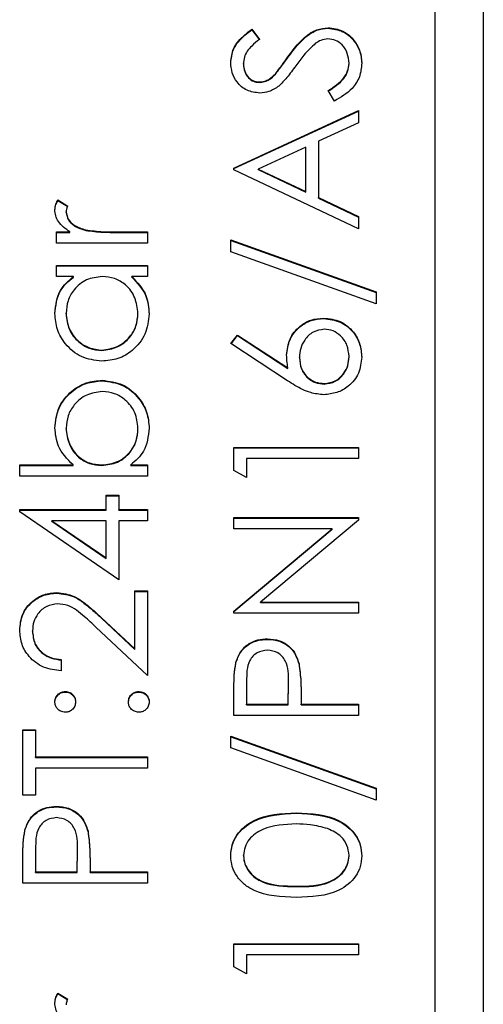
# Model space of a CAD drawing. Header units: millimetres. Extents: x 346 to 1849, y -14 to 1262.
# Tile 46 of 56: x 1674.64 to 1679.48, y 528.53 to 538.8. Entities that reach past the tile are written whole.
import ezdxf

# ---------------------------------------------------------------- set-up
doc = ezdxf.new("R2010")
doc.units = ezdxf.units.MM

msp = doc.modelspace()

# ---------------------------------------------------------------- linework, layer by layer
at = {"color": 7, "linetype": 'Continuous', "lineweight": 25}
for p, q in [((1679.475, 560.053), (1679.475, 522.499)), ((1678.975, 521.688), (1678.975, 557.64)), ((1677.062, 538.699), (1677.142, 538.593)), ((1677.062, 538.694), (1677.062, 538.699)), ((1677.062, 538.694), (1677.142, 538.588)), ((1677.857, 538.71), (1677.857, 538.715)), ((1677.437, 538.404), (1677.437, 538.41)), ((1676.975, 538.335), (1676.975, 538.34)), ((1678.075, 538.339), (1678.075, 538.345)), ((1677.14, 538.144), (1677.14, 538.149)), ((1677.308, 538.23), (1677.308, 538.235)), ((1677.924, 537.95), (1677.858, 538.059)), ((1676.875, 537.251), (1678.175, 537.85)), ((1676.875, 537.245), (1678.175, 537.845)), ((1678.175, 537.85), (1678.175, 537.723)), ((1678.175, 537.723), (1677.758, 537.531)), ((1677.758, 537.531), (1677.758, 536.943)), ((1677.625, 537.47), (1677.129, 537.241)), ((1677.625, 537.006), (1677.625, 537.47)), ((1676.875, 537.234), (1676.875, 537.251)), ((1678.175, 536.618), (1676.875, 537.234)), ((1677.129, 537.241), (1677.625, 537.006)), ((1677.129, 537.236), (1677.129, 537.241)), ((1677.129, 537.236), (1677.625, 537.001)), ((1675.041, 536.918), (1675.142, 536.854)), ((1675.041, 536.913), (1675.041, 536.918)), ((1675.041, 536.913), (1675.142, 536.849)), ((1677.625, 537.001), (1677.625, 537.006)), ((1677.758, 536.943), (1678.175, 536.745)), ((1677.758, 536.938), (1677.758, 536.943)), ((1677.758, 536.938), (1678.175, 536.74)), ((1675.125, 536.789), (1675.125, 536.794)), ((1678.175, 536.745), (1678.175, 536.618)), ((1675.33, 536.601), (1675.33, 536.606)), ((1675.025, 536.585), (1675.165, 536.585)), ((1675.025, 536.468), (1675.025, 536.585)), ((1675.025, 536.58), (1675.165, 536.58)), ((1675.165, 536.58), (1675.165, 536.585)), ((1675.656, 536.585), (1675.975, 536.585)), ((1675.656, 536.58), (1675.656, 536.585)), ((1675.656, 536.58), (1675.975, 536.58)), ((1675.975, 536.585), (1675.975, 536.468)), ((1676.842, 536.502), (1678.358, 535.959)), ((1676.842, 536.379), (1676.842, 536.502)), ((1676.842, 536.496), (1678.358, 535.953)), ((1675.975, 536.468), (1675.025, 536.468)), ((1678.358, 535.836), (1676.842, 536.379)), ((1675.025, 536.235), (1675.975, 536.235)), ((1675.025, 536.119), (1675.025, 536.235)), ((1675.025, 536.23), (1675.975, 536.23)), ((1675.975, 536.235), (1675.975, 536.119)), ((1675.201, 536.119), (1675.025, 536.119)), ((1675.201, 536.114), (1675.201, 536.119)), ((1675.975, 536.119), (1675.811, 536.119)), ((1675.811, 536.114), (1675.811, 536.119)), ((1678.358, 535.959), (1678.358, 535.836)), ((1675.125, 535.731), (1675.125, 535.737)), ((1675.875, 535.73), (1675.875, 535.735)), ((1677.81, 535.681), (1677.81, 535.686)), ((1676.842, 535.42), (1676.912, 535.509)), ((1676.845, 535.418), (1676.912, 535.504)), ((1676.912, 535.509), (1677.438, 535.166)), ((1676.912, 535.504), (1676.912, 535.509)), ((1676.912, 535.504), (1677.438, 535.161)), ((1677.435, 535.032), (1676.842, 535.42)), ((1675.499, 535.348), (1675.499, 535.353)), ((1677.558, 535.271), (1677.558, 535.276)), ((1678.075, 535.281), (1678.075, 535.287)), ((1677.438, 535.161), (1677.438, 535.166)), ((1675.502, 535.032), (1675.502, 535.037)), ((1677.817, 534.998), (1677.817, 535.004)), ((1675.125, 534.534), (1675.125, 534.539)), ((1675.875, 534.532), (1675.875, 534.537)), ((1676.875, 534.338), (1678.175, 534.338)), ((1676.875, 534.098), (1676.875, 534.338)), ((1676.875, 534.333), (1678.175, 534.333)), ((1678.175, 534.338), (1678.175, 534.221)), ((1674.642, 534.155), (1675.198, 534.155)), ((1674.642, 534.038), (1674.642, 534.155)), ((1674.642, 534.15), (1675.198, 534.15)), ((1675.198, 534.15), (1675.198, 534.155)), ((1675.498, 534.15), (1675.498, 534.155)), ((1675.799, 534.155), (1675.975, 534.155)), ((1675.799, 534.15), (1675.799, 534.155)), ((1675.799, 534.15), (1675.975, 534.15)), ((1675.975, 534.155), (1675.975, 534.038)), ((1677.008, 534.221), (1677.008, 534.022)), ((1678.175, 534.221), (1677.008, 534.221)), ((1675.975, 534.038), (1674.642, 534.038)), ((1677.008, 534.022), (1676.875, 534.098)), ((1675.542, 533.839), (1675.675, 533.839)), ((1675.542, 533.689), (1675.542, 533.839)), ((1675.542, 533.833), (1675.675, 533.833)), ((1675.675, 533.839), (1675.675, 533.689)), ((1674.642, 533.689), (1675.542, 533.689)), ((1674.642, 533.665), (1674.642, 533.689)), ((1674.642, 533.684), (1675.542, 533.684)), ((1675.675, 532.956), (1674.642, 533.665)), ((1675.542, 533.684), (1675.542, 533.689)), ((1675.675, 533.689), (1675.975, 533.689)), ((1675.675, 533.684), (1675.675, 533.689)), ((1675.675, 533.684), (1675.975, 533.684)), ((1675.975, 533.689), (1675.975, 533.572)), ((1674.977, 533.567), (1674.977, 533.572)), ((1674.977, 533.572), (1675.542, 533.185)), ((1675.542, 533.572), (1674.977, 533.572)), ((1674.977, 533.567), (1675.542, 533.18)), ((1675.542, 533.185), (1675.542, 533.572)), ((1675.675, 533.572), (1675.675, 532.956)), ((1675.975, 533.572), (1675.675, 533.572)), ((1676.875, 533.606), (1678.175, 533.606)), ((1676.875, 533.489), (1676.875, 533.606)), ((1676.875, 533.6), (1678.175, 533.6)), ((1678.175, 533.579), (1677.154, 532.723)), ((1678.175, 533.606), (1678.175, 533.579)), ((1677.898, 533.489), (1676.875, 533.489)), ((1676.875, 532.631), (1677.898, 533.489)), ((1676.875, 532.626), (1677.898, 533.484)), ((1677.898, 533.484), (1677.898, 533.489)), ((1675.542, 533.18), (1675.542, 533.185)), ((1675.028, 532.818), (1675.028, 532.823)), ((1675.842, 532.84), (1675.975, 532.84)), ((1675.842, 532.236), (1675.842, 532.84)), ((1675.842, 532.835), (1675.975, 532.835)), ((1675.975, 532.84), (1675.975, 531.958)), ((1677.154, 532.723), (1678.175, 532.723)), ((1677.154, 532.718), (1677.154, 532.723)), ((1677.154, 532.718), (1678.175, 532.718)), ((1678.175, 532.723), (1678.175, 532.607)), ((1676.875, 532.607), (1676.875, 532.631)), ((1678.175, 532.607), (1676.875, 532.607)), ((1675.495, 532.561), (1675.842, 532.236)), ((1675.495, 532.555), (1675.495, 532.561)), ((1675.495, 532.555), (1675.842, 532.231)), ((1674.775, 532.42), (1674.775, 532.425)), ((1675.975, 531.958), (1675.437, 532.461)), ((1677.224, 532.335), (1677.224, 532.341)), ((1675.842, 532.231), (1675.842, 532.236)), ((1675.075, 532.124), (1675.075, 532.008)), ((1676.895, 532.087), (1676.895, 532.092)), ((1677.554, 532.076), (1677.554, 532.082)), ((1677.008, 531.896), (1677.008, 531.658)), ((1677.442, 531.658), (1677.445, 531.885)), ((1677.442, 531.653), (1677.445, 531.88)), ((1677.445, 531.885), (1677.445, 531.891)), ((1677.445, 531.88), (1677.445, 531.885)), ((1675.117, 531.786), (1675.117, 531.791)), ((1675.883, 531.786), (1675.883, 531.791)), ((1676.875, 531.542), (1676.875, 531.796)), ((1677.575, 531.751), (1677.575, 531.658)), ((1677.008, 531.658), (1677.442, 531.658)), ((1677.008, 531.653), (1677.008, 531.658)), ((1677.008, 531.653), (1677.442, 531.653)), ((1677.442, 531.653), (1677.442, 531.658)), ((1677.575, 531.658), (1678.175, 531.658)), ((1677.575, 531.653), (1677.575, 531.658)), ((1677.575, 531.653), (1678.175, 531.653)), ((1678.175, 531.658), (1678.175, 531.542)), ((1678.175, 531.542), (1676.875, 531.542)), ((1674.675, 531.392), (1674.808, 531.392)), ((1674.675, 530.709), (1674.675, 531.392)), ((1674.675, 531.387), (1674.808, 531.387)), ((1674.808, 531.392), (1674.808, 531.109)), ((1676.842, 531.325), (1678.358, 530.782)), ((1676.842, 531.203), (1676.842, 531.325)), ((1676.842, 531.32), (1678.358, 530.777)), ((1678.358, 530.659), (1676.842, 531.203)), ((1674.808, 531.109), (1675.975, 531.109)), ((1674.808, 531.104), (1674.808, 531.109)), ((1674.808, 531.104), (1675.975, 531.104)), ((1675.975, 531.109), (1675.975, 530.992)), ((1675.975, 530.992), (1674.808, 530.992)), ((1674.808, 530.992), (1674.808, 530.709)), ((1678.358, 530.782), (1678.358, 530.659)), ((1674.808, 530.709), (1674.675, 530.709)), ((1675.024, 530.588), (1675.024, 530.593)), ((1677.526, 530.521), (1677.526, 530.526)), ((1674.695, 530.339), (1674.695, 530.344)), ((1675.354, 530.329), (1675.354, 530.334)), ((1674.808, 530.148), (1674.808, 529.91)), ((1675.242, 529.91), (1675.245, 530.138)), ((1675.242, 529.905), (1675.245, 530.133)), ((1675.245, 530.138), (1675.245, 530.143)), ((1675.245, 530.133), (1675.245, 530.138)), ((1674.675, 529.794), (1674.675, 530.049)), ((1676.975, 530.077), (1676.975, 530.082)), ((1678.075, 530.077), (1678.075, 530.082)), ((1675.375, 530.003), (1675.375, 529.91)), ((1674.808, 529.91), (1675.242, 529.91)), ((1674.808, 529.905), (1674.808, 529.91)), ((1674.808, 529.905), (1675.242, 529.905)), ((1675.242, 529.905), (1675.242, 529.91)), ((1675.375, 529.91), (1675.975, 529.91)), ((1675.375, 529.905), (1675.375, 529.91)), ((1675.375, 529.905), (1675.975, 529.905)), ((1675.975, 529.91), (1675.975, 529.794)), ((1675.975, 529.794), (1674.675, 529.794)), ((1677.525, 529.756), (1677.525, 529.761)), ((1676.875, 529.161), (1678.175, 529.161)), ((1676.875, 528.921), (1676.875, 529.161)), ((1676.875, 529.156), (1678.175, 529.156)), ((1678.175, 529.161), (1678.175, 529.045)), ((1677.008, 529.045), (1677.008, 528.845)), ((1678.175, 529.045), (1677.008, 529.045)), ((1677.008, 528.845), (1676.875, 528.921)), ((1675.041, 528.646), (1675.142, 528.582)), ((1675.041, 528.64), (1675.041, 528.646)), ((1675.041, 528.64), (1675.142, 528.576))]:
    msp.add_line(p, q, dxfattribs=at)
for points, knots in [([(1676.842, 538.353), (1676.848, 538.401), (1676.857, 538.482), (1676.919, 538.576), (1676.987, 538.642), (1677.037, 538.68), (1677.062, 538.699)], [0, 0, 0, 0, 0.338729, 0.558835, 0.779344, 1, 1, 1, 1]), ([(1676.842, 538.348), (1676.848, 538.396), (1676.857, 538.476), (1676.919, 538.571), (1676.987, 538.637), (1677.037, 538.675), (1677.062, 538.694)], [0, 0, 0, 0, 0.338729, 0.558835, 0.779344, 1, 1, 1, 1]), ([(1677.437, 538.41), (1677.474, 538.459), (1677.534, 538.539), (1677.635, 538.637), (1677.738, 538.701), (1677.817, 538.71), (1677.857, 538.715)], [0, 0, 0, 0, 0.340499, 0.560704, 0.780578, 1, 1, 1, 1]), ([(1677.437, 538.404), (1677.474, 538.453), (1677.534, 538.534), (1677.635, 538.632), (1677.738, 538.696), (1677.817, 538.705), (1677.857, 538.71)], [0, 0, 0, 0, 0.340499, 0.560704, 0.780578, 1, 1, 1, 1]), ([(1677.857, 538.715), (1677.91, 538.708), (1678.016, 538.694), (1678.13, 538.59), (1678.198, 538.47), (1678.205, 538.386), (1678.208, 538.345)], [0, 0, 0, 0, 0.279183, 0.559085, 0.779446, 1, 1, 1, 1]), ([(1677.857, 538.71), (1677.91, 538.703), (1678.016, 538.688), (1678.13, 538.585), (1678.198, 538.465), (1678.205, 538.381), (1678.208, 538.339)], [0, 0, 0, 0, 0.279183, 0.559085, 0.779446, 1, 1, 1, 1]), ([(1677.142, 538.593), (1677.114, 538.571), (1677.068, 538.534), (1677.012, 538.473), (1676.981, 538.409), (1676.977, 538.363), (1676.975, 538.34)], [0, 0, 0, 0, 0.340409, 0.560482, 0.78018, 1, 1, 1, 1]), ([(1677.727, 538.552), (1677.684, 538.512), (1677.608, 538.441), (1677.547, 538.356), (1677.52, 538.318)], [0, 0, 0, 0, 0.559496, 1, 1, 1, 1]), ([(1677.855, 538.599), (1677.829, 538.596), (1677.783, 538.59), (1677.744, 538.564), (1677.727, 538.552)], [0, 0, 0, 0, 0.55899, 1, 1, 1, 1]), ([(1678.075, 538.345), (1678.072, 538.379), (1678.065, 538.449), (1678.012, 538.534), (1677.937, 538.589), (1677.882, 538.595), (1677.855, 538.599)], [0, 0, 0, 0, 0.280276, 0.560148, 0.780153, 1, 1, 1, 1]), ([(1677.145, 538.033), (1677.099, 538.039), (1677.007, 538.05), (1676.907, 538.138), (1676.851, 538.244), (1676.845, 538.317), (1676.842, 538.353)], [0, 0, 0, 0, 0.279553, 0.558798, 0.779378, 1, 1, 1, 1]), ([(1677.308, 538.235), (1677.333, 538.267), (1677.377, 538.324), (1677.419, 538.383), (1677.437, 538.41)], [0, 0, 0, 0, 0.559906, 1, 1, 1, 1]), ([(1677.308, 538.23), (1677.333, 538.262), (1677.377, 538.319), (1677.419, 538.378), (1677.437, 538.404)], [0, 0, 0, 0, 0.559906, 1, 1, 1, 1]), ([(1676.975, 538.34), (1676.977, 538.313), (1676.981, 538.261), (1677.022, 538.197), (1677.077, 538.156), (1677.119, 538.152), (1677.14, 538.149)], [0, 0, 0, 0, 0.280274, 0.559931, 0.77992, 1, 1, 1, 1]), ([(1676.975, 538.335), (1676.977, 538.308), (1676.981, 538.256), (1677.022, 538.192), (1677.077, 538.151), (1677.119, 538.146), (1677.14, 538.144)], [0, 0, 0, 0, 0.280274, 0.559931, 0.77992, 1, 1, 1, 1]), ([(1677.52, 538.318), (1677.49, 538.276), (1677.437, 538.2), (1677.372, 538.134), (1677.343, 538.105)], [0, 0, 0, 0, 0.560413, 1, 1, 1, 1]), ([(1677.858, 538.059), (1677.918, 538.098), (1678.001, 538.152), (1678.067, 538.262), (1678.072, 538.317), (1678.075, 538.345)], [0, 0, 0, 0, 0.559321, 0.779782, 1, 1, 1, 1]), ([(1677.858, 538.054), (1677.918, 538.093), (1678.001, 538.147), (1678.067, 538.257), (1678.072, 538.312), (1678.075, 538.339)], [0, 0, 0, 0, 0.559321, 0.779782, 1, 1, 1, 1]), ([(1678.208, 538.345), (1678.204, 538.296), (1678.194, 538.2), (1678.096, 538.052), (1677.99, 537.989), (1677.924, 537.95)], [0, 0, 0, 0, 0.27988, 0.559666, 1, 1, 1, 1]), ([(1677.14, 538.149), (1677.158, 538.151), (1677.194, 538.154), (1677.254, 538.182), (1677.287, 538.215), (1677.308, 538.235)], [0, 0, 0, 0, 0.279946, 0.559774, 1, 1, 1, 1]), ([(1677.14, 538.144), (1677.158, 538.146), (1677.194, 538.149), (1677.254, 538.177), (1677.287, 538.21), (1677.308, 538.23)], [0, 0, 0, 0, 0.2799464, 0.5597741, 1, 1, 1, 1]), ([(1677.343, 538.105), (1677.309, 538.083), (1677.249, 538.042), (1677.177, 538.036), (1677.145, 538.033)], [0, 0, 0, 0, 0.55984, 1, 1, 1, 1]), ([(1675.008, 536.816), (1675.011, 536.836), (1675.015, 536.873), (1675.033, 536.904), (1675.041, 536.918)], [0, 0, 0, 0, 0.5592431, 1, 1, 1, 1]), ([(1675.008, 536.811), (1675.011, 536.831), (1675.015, 536.867), (1675.033, 536.899), (1675.041, 536.913)], [0, 0, 0, 0, 0.559243, 1, 1, 1, 1]), ([(1675.165, 536.585), (1675.12, 536.617), (1675.058, 536.663), (1675.014, 536.752), (1675.01, 536.795), (1675.008, 536.816)], [0, 0, 0, 0, 0.558788, 0.779481, 1, 1, 1, 1]), ([(1675.142, 536.854), (1675.137, 536.843), (1675.128, 536.824), (1675.126, 536.803), (1675.125, 536.794)], [0, 0, 0, 0, 0.560396, 1, 1, 1, 1]), ([(1675.125, 536.794), (1675.131, 536.767), (1675.143, 536.712), (1675.22, 536.641), (1675.288, 536.619), (1675.33, 536.606)], [0, 0, 0, 0, 0.278336, 0.558768, 1, 1, 1, 1]), ([(1675.125, 536.789), (1675.131, 536.762), (1675.143, 536.707), (1675.22, 536.636), (1675.288, 536.614), (1675.33, 536.601)], [0, 0, 0, 0, 0.278336, 0.558768, 1, 1, 1, 1]), ([(1675.33, 536.606), (1675.39, 536.598), (1675.499, 536.584), (1675.608, 536.585), (1675.656, 536.585)], [0, 0, 0, 0, 0.559636, 1, 1, 1, 1]), ([(1675.33, 536.601), (1675.39, 536.593), (1675.499, 536.579), (1675.608, 536.58), (1675.656, 536.58)], [0, 0, 0, 0, 0.559636, 1, 1, 1, 1]), ([(1675.008, 535.735), (1675.018, 535.821), (1675.036, 535.974), (1675.15, 536.074), (1675.201, 536.119)], [0, 0, 0, 0, 0.559062, 1, 1, 1, 1]), ([(1675.008, 535.73), (1675.018, 535.815), (1675.036, 535.969), (1675.15, 536.069), (1675.201, 536.114)], [0, 0, 0, 0, 0.559062, 1, 1, 1, 1]), ([(1675.502, 536.119), (1675.446, 536.113), (1675.333, 536.1), (1675.209, 535.995), (1675.136, 535.869), (1675.129, 535.781), (1675.125, 535.737)], [0, 0, 0, 0, 0.27966, 0.55921, 0.779487, 1, 1, 1, 1]), ([(1675.875, 535.735), (1675.868, 535.791), (1675.855, 535.902), (1675.76, 536.032), (1675.634, 536.107), (1675.546, 536.115), (1675.502, 536.119)], [0, 0, 0, 0, 0.279822, 0.559387, 0.779603, 1, 1, 1, 1]), ([(1675.811, 536.119), (1675.869, 536.057), (1675.974, 535.947), (1675.986, 535.797), (1675.992, 535.731)], [0, 0, 0, 0, 0.558763, 1, 1, 1, 1]), ([(1675.811, 536.114), (1675.869, 536.052), (1675.974, 535.942), (1675.986, 535.792), (1675.992, 535.726)], [0, 0, 0, 0, 0.558763, 1, 1, 1, 1]), ([(1675.498, 535.237), (1675.425, 535.246), (1675.279, 535.264), (1675.121, 535.401), (1675.023, 535.564), (1675.013, 535.678), (1675.008, 535.735)], [0, 0, 0, 0, 0.279413, 0.559191, 0.779548, 1, 1, 1, 1]), ([(1675.125, 535.737), (1675.132, 535.681), (1675.145, 535.57), (1675.244, 535.443), (1675.368, 535.367), (1675.455, 535.358), (1675.499, 535.353)], [0, 0, 0, 0, 0.279767, 0.559291, 0.779719, 1, 1, 1, 1]), ([(1675.125, 535.731), (1675.132, 535.676), (1675.145, 535.565), (1675.244, 535.438), (1675.368, 535.362), (1675.455, 535.353), (1675.499, 535.348)], [0, 0, 0, 0, 0.279767, 0.559291, 0.779719, 1, 1, 1, 1]), ([(1675.992, 535.731), (1675.983, 535.658), (1675.966, 535.513), (1675.832, 535.351), (1675.67, 535.251), (1675.555, 535.242), (1675.498, 535.237)], [0, 0, 0, 0, 0.279573, 0.559333, 0.779589, 1, 1, 1, 1]), ([(1675.499, 535.353), (1675.554, 535.361), (1675.665, 535.377), (1675.789, 535.479), (1675.862, 535.604), (1675.871, 535.692), (1675.875, 535.735)], [0, 0, 0, 0, 0.279429, 0.559146, 0.77957, 1, 1, 1, 1]), ([(1675.499, 535.348), (1675.554, 535.356), (1675.665, 535.372), (1675.789, 535.474), (1675.862, 535.599), (1675.871, 535.687), (1675.875, 535.73)], [0, 0, 0, 0, 0.279429, 0.559146, 0.77957, 1, 1, 1, 1]), ([(1677.425, 535.301), (1677.432, 535.358), (1677.445, 535.472), (1677.549, 535.598), (1677.676, 535.675), (1677.766, 535.682), (1677.81, 535.686)], [0, 0, 0, 0, 0.279638, 0.559326, 0.779527, 1, 1, 1, 1]), ([(1677.425, 535.296), (1677.432, 535.353), (1677.445, 535.466), (1677.549, 535.593), (1677.676, 535.67), (1677.766, 535.677), (1677.81, 535.681)], [0, 0, 0, 0, 0.279638, 0.559326, 0.779527, 1, 1, 1, 1]), ([(1677.81, 535.686), (1677.87, 535.679), (1677.989, 535.666), (1678.121, 535.555), (1678.195, 535.42), (1678.204, 535.327), (1678.208, 535.28)], [0, 0, 0, 0, 0.2796308, 0.5589603, 0.7794783, 1, 1, 1, 1]), ([(1677.81, 535.681), (1677.87, 535.674), (1677.989, 535.661), (1678.121, 535.55), (1678.195, 535.415), (1678.204, 535.322), (1678.208, 535.275)], [0, 0, 0, 0, 0.2796308, 0.5589603, 0.7794783, 1, 1, 1, 1]), ([(1677.817, 535.57), (1677.777, 535.564), (1677.695, 535.552), (1677.613, 535.466), (1677.565, 535.372), (1677.561, 535.308), (1677.558, 535.276)], [0, 0, 0, 0, 0.278754, 0.558605, 0.779147, 1, 1, 1, 1]), ([(1678.075, 535.287), (1678.071, 535.326), (1678.063, 535.406), (1677.997, 535.499), (1677.911, 535.56), (1677.849, 535.566), (1677.817, 535.57)], [0, 0, 0, 0, 0.280018, 0.5598526, 0.7799871, 1, 1, 1, 1]), ([(1677.438, 535.166), (1677.434, 535.191), (1677.427, 535.236), (1677.426, 535.281), (1677.425, 535.301)], [0, 0, 0, 0, 0.55991, 1, 1, 1, 1]), ([(1677.558, 535.276), (1677.562, 535.237), (1677.569, 535.158), (1677.637, 535.067), (1677.724, 535.012), (1677.786, 535.006), (1677.817, 535.004)], [0, 0, 0, 0, 0.280127, 0.559515, 0.779719, 1, 1, 1, 1]), ([(1677.558, 535.271), (1677.562, 535.232), (1677.569, 535.153), (1677.637, 535.062), (1677.724, 535.007), (1677.786, 535.001), (1677.817, 534.998)], [0, 0, 0, 0, 0.280127, 0.559515, 0.779719, 1, 1, 1, 1]), ([(1678.208, 535.28), (1678.202, 535.222), (1678.188, 535.106), (1678.082, 534.975), (1677.95, 534.901), (1677.858, 534.892), (1677.813, 534.887)], [0, 0, 0, 0, 0.27967, 0.559085, 0.779558, 1, 1, 1, 1]), ([(1677.817, 535.004), (1677.857, 535.009), (1677.937, 535.02), (1678.02, 535.101), (1678.068, 535.193), (1678.073, 535.255), (1678.075, 535.287)], [0, 0, 0, 0, 0.279059, 0.55882, 0.779303, 1, 1, 1, 1]), ([(1677.817, 534.998), (1677.857, 535.004), (1677.937, 535.015), (1678.02, 535.096), (1678.068, 535.188), (1678.073, 535.25), (1678.075, 535.281)], [0, 0, 0, 0, 0.279059, 0.5588204, 0.7793034, 1, 1, 1, 1]), ([(1675.008, 534.542), (1675.017, 534.615), (1675.034, 534.761), (1675.168, 534.922), (1675.33, 535.022), (1675.445, 535.032), (1675.502, 535.037)], [0, 0, 0, 0, 0.279577, 0.559334, 0.779604, 1, 1, 1, 1]), ([(1675.008, 534.537), (1675.017, 534.61), (1675.034, 534.755), (1675.168, 534.917), (1675.33, 535.017), (1675.445, 535.027), (1675.502, 535.032)], [0, 0, 0, 0, 0.279577, 0.559334, 0.779604, 1, 1, 1, 1]), ([(1675.502, 535.037), (1675.575, 535.028), (1675.721, 535.01), (1675.88, 534.872), (1675.977, 534.71), (1675.987, 534.595), (1675.992, 534.538)], [0, 0, 0, 0, 0.279433, 0.559216, 0.779559, 1, 1, 1, 1]), ([(1675.502, 535.032), (1675.575, 535.023), (1675.721, 535.005), (1675.88, 534.867), (1675.977, 534.705), (1675.987, 534.59), (1675.992, 534.533)], [0, 0, 0, 0, 0.279433, 0.559216, 0.779559, 1, 1, 1, 1]), ([(1677.813, 534.887), (1677.766, 534.892), (1677.69, 534.899), (1677.59, 534.941), (1677.511, 534.983), (1677.46, 535.016), (1677.435, 535.032)], [0, 0, 0, 0, 0.339374, 0.559486, 0.779731, 1, 1, 1, 1]), ([(1675.502, 534.92), (1675.447, 534.913), (1675.336, 534.897), (1675.212, 534.795), (1675.138, 534.67), (1675.129, 534.583), (1675.125, 534.539)], [0, 0, 0, 0, 0.279403, 0.559104, 0.779552, 1, 1, 1, 1]), ([(1675.875, 534.537), (1675.869, 534.593), (1675.856, 534.704), (1675.757, 534.83), (1675.633, 534.906), (1675.546, 534.916), (1675.502, 534.92)], [0, 0, 0, 0, 0.279756, 0.559279, 0.779725, 1, 1, 1, 1]), ([(1675.198, 534.155), (1675.137, 534.216), (1675.03, 534.324), (1675.015, 534.475), (1675.008, 534.542)], [0, 0, 0, 0, 0.559294, 1, 1, 1, 1]), ([(1675.125, 534.539), (1675.132, 534.483), (1675.146, 534.372), (1675.241, 534.242), (1675.366, 534.166), (1675.454, 534.159), (1675.498, 534.155)], [0, 0, 0, 0, 0.279786, 0.559477, 0.779627, 1, 1, 1, 1]), ([(1675.125, 534.534), (1675.132, 534.478), (1675.146, 534.367), (1675.241, 534.237), (1675.366, 534.161), (1675.454, 534.153), (1675.498, 534.15)], [0, 0, 0, 0, 0.279786, 0.559477, 0.779627, 1, 1, 1, 1]), ([(1675.498, 534.155), (1675.555, 534.161), (1675.667, 534.174), (1675.792, 534.278), (1675.865, 534.405), (1675.872, 534.493), (1675.875, 534.537)], [0, 0, 0, 0, 0.279639, 0.559192, 0.779512, 1, 1, 1, 1]), ([(1675.498, 534.15), (1675.555, 534.156), (1675.667, 534.168), (1675.792, 534.273), (1675.865, 534.4), (1675.872, 534.488), (1675.875, 534.532)], [0, 0, 0, 0, 0.279639, 0.559192, 0.779512, 1, 1, 1, 1]), ([(1675.992, 534.538), (1675.982, 534.453), (1675.964, 534.3), (1675.85, 534.199), (1675.799, 534.155)], [0, 0, 0, 0, 0.558922, 1, 1, 1, 1]), ([(1674.642, 532.431), (1674.647, 532.489), (1674.658, 532.605), (1674.764, 532.733), (1674.892, 532.811), (1674.983, 532.819), (1675.028, 532.823)], [0, 0, 0, 0, 0.27989, 0.559224, 0.779582, 1, 1, 1, 1]), ([(1674.642, 532.426), (1674.647, 532.484), (1674.658, 532.599), (1674.764, 532.728), (1674.892, 532.806), (1674.983, 532.814), (1675.028, 532.818)], [0, 0, 0, 0, 0.27989, 0.559224, 0.779582, 1, 1, 1, 1]), ([(1675.028, 532.823), (1675.091, 532.815), (1675.194, 532.802), (1675.313, 532.719), (1675.406, 532.643), (1675.465, 532.588), (1675.495, 532.561)], [0, 0, 0, 0, 0.33837, 0.558748, 0.779361, 1, 1, 1, 1]), ([(1675.028, 532.818), (1675.091, 532.81), (1675.194, 532.797), (1675.313, 532.714), (1675.406, 532.638), (1675.465, 532.583), (1675.495, 532.555)], [0, 0, 0, 0, 0.33837, 0.558748, 0.779361, 1, 1, 1, 1]), ([(1675.039, 532.707), (1674.999, 532.701), (1674.918, 532.69), (1674.833, 532.611), (1674.782, 532.52), (1674.778, 532.457), (1674.775, 532.425)], [0, 0, 0, 0, 0.2791258, 0.5589784, 0.77935, 1, 1, 1, 1]), ([(1675.437, 532.461), (1675.398, 532.499), (1675.332, 532.56), (1675.237, 532.64), (1675.145, 532.696), (1675.074, 532.703), (1675.039, 532.707)], [0, 0, 0, 0, 0.340542, 0.56085, 0.780599, 1, 1, 1, 1]), ([(1675.075, 532.008), (1675.012, 532.015), (1674.886, 532.03), (1674.741, 532.141), (1674.655, 532.282), (1674.646, 532.381), (1674.642, 532.431)], [0, 0, 0, 0, 0.2800291, 0.5595146, 0.7796675, 1, 1, 1, 1]), ([(1674.775, 532.425), (1674.78, 532.381), (1674.789, 532.292), (1674.87, 532.192), (1674.972, 532.138), (1675.041, 532.129), (1675.075, 532.124)], [0, 0, 0, 0, 0.279699, 0.558847, 0.779176, 1, 1, 1, 1]), ([(1674.775, 532.42), (1674.78, 532.376), (1674.789, 532.287), (1674.87, 532.187), (1674.972, 532.133), (1675.041, 532.124), (1675.075, 532.119)], [0, 0, 0, 0, 0.279699, 0.558847, 0.779176, 1, 1, 1, 1]), ([(1676.895, 532.092), (1676.909, 532.131), (1676.937, 532.21), (1677.025, 532.292), (1677.125, 532.335), (1677.191, 532.339), (1677.224, 532.341)], [0, 0, 0, 0, 0.279705, 0.559381, 0.779509, 1, 1, 1, 1]), ([(1676.895, 532.087), (1676.909, 532.126), (1676.937, 532.205), (1677.025, 532.287), (1677.125, 532.33), (1677.191, 532.333), (1677.224, 532.335)], [0, 0, 0, 0, 0.279705, 0.559381, 0.779509, 1, 1, 1, 1]), ([(1677.224, 532.341), (1677.267, 532.337), (1677.352, 532.331), (1677.457, 532.266), (1677.524, 532.178), (1677.544, 532.114), (1677.554, 532.082)], [0, 0, 0, 0, 0.280099, 0.559324, 0.779458, 1, 1, 1, 1]), ([(1677.224, 532.335), (1677.267, 532.332), (1677.352, 532.326), (1677.457, 532.261), (1677.524, 532.173), (1677.544, 532.108), (1677.554, 532.076)], [0, 0, 0, 0, 0.2800989, 0.5593238, 0.7794579, 1, 1, 1, 1]), ([(1677.224, 532.224), (1677.187, 532.218), (1677.131, 532.209), (1677.072, 532.161), (1677.006, 532.07), (1677.008, 531.973), (1677.008, 531.896)], [0, 0, 0, 0, 0.248969, 0.374729, 0.500383, 1, 1, 1, 1]), ([(1677.445, 531.885), (1677.445, 531.965), (1677.445, 532.064), (1677.38, 532.159), (1677.321, 532.209), (1677.263, 532.218), (1677.224, 532.224)], [0, 0, 0, 0, 0.499721, 0.62535, 0.751083, 1, 1, 1, 1]), ([(1676.875, 531.796), (1676.875, 531.852), (1676.875, 531.951), (1676.889, 532.049), (1676.895, 532.092)], [0, 0, 0, 0, 0.5603137, 1, 1, 1, 1]), ([(1676.875, 531.791), (1676.875, 531.847), (1676.875, 531.946), (1676.889, 532.044), (1676.895, 532.087)], [0, 0, 0, 0, 0.560314, 1, 1, 1, 1]), ([(1677.554, 532.082), (1677.562, 532.02), (1677.575, 531.91), (1677.575, 531.8), (1677.575, 531.751)], [0, 0, 0, 0, 0.559694, 1, 1, 1, 1]), ([(1677.554, 532.076), (1677.562, 532.015), (1677.575, 531.905), (1677.575, 531.795), (1677.575, 531.746)], [0, 0, 0, 0, 0.559694, 1, 1, 1, 1]), ([(1675.008, 531.683), (1675.01, 531.699), (1675.014, 531.731), (1675.044, 531.766), (1675.079, 531.788), (1675.104, 531.79), (1675.117, 531.791)], [0, 0, 0, 0, 0.279602, 0.559212, 0.779475, 1, 1, 1, 1]), ([(1675.008, 531.678), (1675.01, 531.694), (1675.014, 531.726), (1675.044, 531.761), (1675.079, 531.783), (1675.104, 531.785), (1675.117, 531.786)], [0, 0, 0, 0, 0.279602, 0.559212, 0.779475, 1, 1, 1, 1]), ([(1675.117, 531.791), (1675.133, 531.79), (1675.165, 531.786), (1675.2, 531.756), (1675.222, 531.721), (1675.224, 531.696), (1675.225, 531.683)], [0, 0, 0, 0, 0.279517, 0.559326, 0.779544, 1, 1, 1, 1]), ([(1675.117, 531.786), (1675.133, 531.784), (1675.165, 531.781), (1675.2, 531.751), (1675.222, 531.716), (1675.224, 531.691), (1675.225, 531.678)], [0, 0, 0, 0, 0.279517, 0.559326, 0.779544, 1, 1, 1, 1]), ([(1675.775, 531.683), (1675.777, 531.699), (1675.781, 531.731), (1675.81, 531.766), (1675.846, 531.788), (1675.871, 531.79), (1675.883, 531.791)], [0, 0, 0, 0, 0.2796016, 0.559212, 0.7794752, 1, 1, 1, 1]), ([(1675.775, 531.678), (1675.777, 531.694), (1675.781, 531.726), (1675.81, 531.761), (1675.846, 531.783), (1675.871, 531.785), (1675.883, 531.786)], [0, 0, 0, 0, 0.279602, 0.559212, 0.779475, 1, 1, 1, 1]), ([(1675.883, 531.791), (1675.899, 531.789), (1675.931, 531.786), (1675.967, 531.756), (1675.988, 531.721), (1675.991, 531.696), (1675.992, 531.683)], [0, 0, 0, 0, 0.279469, 0.559358, 0.779674, 1, 1, 1, 1]), ([(1675.883, 531.786), (1675.899, 531.784), (1675.931, 531.78), (1675.967, 531.751), (1675.988, 531.716), (1675.991, 531.69), (1675.992, 531.678)], [0, 0, 0, 0, 0.279469, 0.559358, 0.779674, 1, 1, 1, 1]), ([(1675.117, 531.575), (1675.101, 531.577), (1675.069, 531.581), (1675.034, 531.61), (1675.012, 531.646), (1675.01, 531.671), (1675.008, 531.683)], [0, 0, 0, 0, 0.279585, 0.559454, 0.779697, 1, 1, 1, 1]), ([(1675.225, 531.683), (1675.223, 531.667), (1675.22, 531.635), (1675.19, 531.6), (1675.154, 531.578), (1675.129, 531.576), (1675.117, 531.575)], [0, 0, 0, 0, 0.279647, 0.559299, 0.779615, 1, 1, 1, 1]), ([(1675.883, 531.575), (1675.868, 531.577), (1675.836, 531.581), (1675.8, 531.61), (1675.778, 531.645), (1675.776, 531.671), (1675.775, 531.683)], [0, 0, 0, 0, 0.279576, 0.559284, 0.779552, 1, 1, 1, 1]), ([(1675.992, 531.683), (1675.99, 531.667), (1675.986, 531.635), (1675.957, 531.6), (1675.921, 531.578), (1675.896, 531.576), (1675.883, 531.575)], [0, 0, 0, 0, 0.279581, 0.559143, 0.779575, 1, 1, 1, 1]), ([(1674.695, 530.344), (1674.709, 530.384), (1674.737, 530.463), (1674.825, 530.544), (1674.925, 530.587), (1674.991, 530.591), (1675.024, 530.593)], [0, 0, 0, 0, 0.279705, 0.559381, 0.779509, 1, 1, 1, 1]), ([(1674.695, 530.339), (1674.709, 530.379), (1674.737, 530.457), (1674.825, 530.539), (1674.925, 530.582), (1674.991, 530.586), (1675.024, 530.588)], [0, 0, 0, 0, 0.2797054, 0.5593809, 0.7795086, 1, 1, 1, 1]), ([(1675.024, 530.593), (1675.067, 530.59), (1675.152, 530.584), (1675.257, 530.519), (1675.324, 530.43), (1675.344, 530.366), (1675.354, 530.334)], [0, 0, 0, 0, 0.280099, 0.559324, 0.779458, 1, 1, 1, 1]), ([(1675.024, 530.588), (1675.067, 530.585), (1675.152, 530.578), (1675.257, 530.513), (1675.324, 530.425), (1675.344, 530.361), (1675.354, 530.329)], [0, 0, 0, 0, 0.280099, 0.559324, 0.779458, 1, 1, 1, 1]), ([(1675.024, 530.476), (1674.987, 530.471), (1674.931, 530.462), (1674.872, 530.414), (1674.806, 530.322), (1674.808, 530.225), (1674.808, 530.148)], [0, 0, 0, 0, 0.248969, 0.374729, 0.500383, 1, 1, 1, 1]), ([(1675.245, 530.138), (1675.245, 530.217), (1675.245, 530.316), (1675.18, 530.412), (1675.121, 530.462), (1675.063, 530.471), (1675.024, 530.476)], [0, 0, 0, 0, 0.499721, 0.62535, 0.751083, 1, 1, 1, 1]), ([(1676.842, 530.078), (1676.845, 530.116), (1676.851, 530.193), (1676.919, 530.332), (1677.136, 530.508), (1677.37, 530.519), (1677.526, 530.526)], [0, 0, 0, 0, 0.1256, 0.251197, 0.500581, 1, 1, 1, 1]), ([(1676.842, 530.073), (1676.845, 530.111), (1676.851, 530.188), (1676.919, 530.327), (1677.136, 530.502), (1677.37, 530.514), (1677.526, 530.521)], [0, 0, 0, 0, 0.1256, 0.251197, 0.500581, 1, 1, 1, 1]), ([(1677.526, 530.526), (1677.682, 530.519), (1677.916, 530.508), (1678.131, 530.332), (1678.199, 530.193), (1678.205, 530.116), (1678.208, 530.078)], [0, 0, 0, 0, 0.4994065, 0.7487427, 0.8743724, 1, 1, 1, 1]), ([(1677.526, 530.521), (1677.682, 530.514), (1677.916, 530.503), (1678.131, 530.327), (1678.199, 530.188), (1678.205, 530.111), (1678.208, 530.073)], [0, 0, 0, 0, 0.499407, 0.748743, 0.874372, 1, 1, 1, 1]), ([(1674.675, 530.049), (1674.675, 530.104), (1674.675, 530.203), (1674.689, 530.301), (1674.695, 530.344)], [0, 0, 0, 0, 0.560314, 1, 1, 1, 1]), ([(1674.675, 530.043), (1674.675, 530.099), (1674.675, 530.198), (1674.689, 530.296), (1674.695, 530.339)], [0, 0, 0, 0, 0.560314, 1, 1, 1, 1]), ([(1677.525, 530.41), (1677.404, 530.405), (1677.224, 530.398), (1677.045, 530.276), (1676.985, 530.171), (1676.978, 530.112), (1676.975, 530.082)], [0, 0, 0, 0, 0.500072, 0.749021, 0.874598, 1, 1, 1, 1]), ([(1677.852, 530.361), (1677.792, 530.377), (1677.685, 530.407), (1677.574, 530.409), (1677.525, 530.41)], [0, 0, 0, 0, 0.559599, 1, 1, 1, 1]), ([(1678.075, 530.082), (1678.071, 530.118), (1678.062, 530.189), (1677.988, 530.298), (1677.903, 530.337), (1677.852, 530.361)], [0, 0, 0, 0, 0.280257, 0.560781, 1, 1, 1, 1]), ([(1675.354, 530.334), (1675.362, 530.272), (1675.375, 530.163), (1675.375, 530.052), (1675.375, 530.003)], [0, 0, 0, 0, 0.5596942, 1, 1, 1, 1]), ([(1675.354, 530.329), (1675.362, 530.267), (1675.375, 530.157), (1675.375, 530.047), (1675.375, 529.998)], [0, 0, 0, 0, 0.559694, 1, 1, 1, 1]), ([(1677.526, 529.644), (1677.37, 529.649), (1677.176, 529.655), (1676.981, 529.776), (1676.903, 529.861), (1676.851, 529.964), (1676.845, 530.04), (1676.842, 530.078)], [0, 0, 0, 0, 0.498702, 0.624177, 0.749467, 0.874745, 1, 1, 1, 1]), ([(1676.975, 530.082), (1676.978, 530.052), (1676.984, 529.993), (1677.03, 529.914), (1677.094, 529.851), (1677.252, 529.765), (1677.404, 529.763), (1677.525, 529.761)], [0, 0, 0, 0, 0.1251388, 0.2504182, 0.3755189, 0.5008471, 1, 1, 1, 1]), ([(1676.975, 530.077), (1676.978, 530.047), (1676.984, 529.988), (1677.03, 529.909), (1677.094, 529.846), (1677.252, 529.76), (1677.404, 529.757), (1677.525, 529.756)], [0, 0, 0, 0, 0.125139, 0.250418, 0.375519, 0.500847, 1, 1, 1, 1]), ([(1677.525, 529.761), (1677.647, 529.762), (1677.829, 529.763), (1678.006, 529.888), (1678.066, 529.993), (1678.072, 530.052), (1678.075, 530.082)], [0, 0, 0, 0, 0.500291, 0.749086, 0.874606, 1, 1, 1, 1]), ([(1677.525, 529.756), (1677.647, 529.756), (1677.829, 529.758), (1678.006, 529.883), (1678.066, 529.988), (1678.072, 530.047), (1678.075, 530.077)], [0, 0, 0, 0, 0.500291, 0.749086, 0.874606, 1, 1, 1, 1]), ([(1678.208, 530.078), (1678.205, 530.04), (1678.199, 529.965), (1678.131, 529.827), (1677.913, 529.656), (1677.681, 529.649), (1677.526, 529.644)], [0, 0, 0, 0, 0.1255507, 0.25109, 0.5002501, 1, 1, 1, 1]), ([(1675.008, 528.544), (1675.011, 528.564), (1675.015, 528.6), (1675.033, 528.632), (1675.041, 528.646)], [0, 0, 0, 0, 0.5592431, 1, 1, 1, 1]), ([(1675.008, 528.539), (1675.011, 528.559), (1675.015, 528.595), (1675.033, 528.626), (1675.041, 528.64)], [0, 0, 0, 0, 0.559243, 1, 1, 1, 1]), ([(1675.165, 528.313), (1675.12, 528.345), (1675.058, 528.391), (1675.014, 528.48), (1675.01, 528.523), (1675.008, 528.544)], [0, 0, 0, 0, 0.558788, 0.779481, 1, 1, 1, 1]), ([(1675.142, 528.582), (1675.137, 528.571), (1675.128, 528.552), (1675.126, 528.531), (1675.125, 528.522)], [0, 0, 0, 0, 0.560396, 1, 1, 1, 1])]:
    msp.add_open_spline(points, degree=3, knots=knots, dxfattribs=at)

doc.saveas('drawing.dxf')
